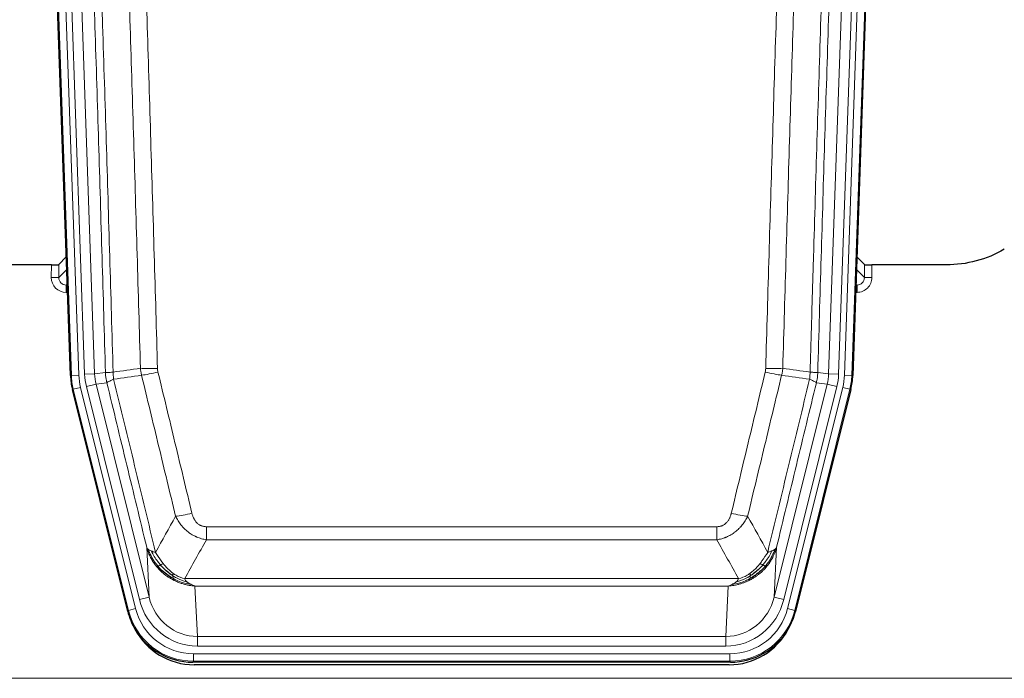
# Model space of a CAD drawing. Header units: inches. Extents: x 0 to 20790, y -12 to 14700.
# Tile 5 of 142: x 3177 to 3573, y 3637 to 3902. Entities that reach past the tile are written whole.
import ezdxf

# ---------------------------------------------------------------- set-up
doc = ezdxf.new("R2010")
doc.units = ezdxf.units.IN
doc.layers.add('1', color=7, linetype='Continuous', true_color=0xffffff)

msp = doc.modelspace()

# ---------------------------------------------------------------- linework, layer by layer
at = {"layer": '1', "color": 2, "linetype": 'Continuous', "lineweight": 25}
for p, q in [((3197.424, 3758.721), (3184.306, 4134.366)), ((3525.35, 4134.366), (3512.232, 3758.721)), ((3195.757, 3806.458), (3192.729, 3803.323)), ((3516.926, 3803.323), (3513.899, 3806.458)), ((3189.731, 3803.221), (3164.828, 3803.221)), ((3549.828, 3803.221), (3519.925, 3803.221)), ((3220.463, 3663.881), (3198.208, 3753.139)), ((3511.448, 3753.139), (3489.193, 3663.881)), ((3463.031, 3643.441), (3246.625, 3643.441)), ((3462.439, 3642.399), (3247.216, 3642.399))]:
    msp.add_line(p, q, dxfattribs=at)
at = {"layer": '1', "color": 110, "linetype": 'Continuous', "lineweight": 13}
for p, q in [((3197.797, 3758.773), (3184.686, 4134.216)), ((3187.68, 4134.321), (3200.791, 3758.878)), ((3190.072, 4133.379), (3203.138, 3759.208)), ((3194.064, 4133.518), (3207.131, 3759.347)), ((3502.525, 3759.347), (3515.592, 4133.518)), ((3519.584, 4133.379), (3506.517, 3759.208)), ((3508.864, 3758.878), (3521.975, 4134.321)), ((3524.969, 4134.216), (3511.859, 3758.773)), ((3189.72, 3798.174), (3189.731, 3803.221)), ((3192.729, 3803.323), (3192.719, 3798.092)), ((3192.719, 3798.092), (3195.933, 3801.42)), ((3513.723, 3801.42), (3516.937, 3798.092)), ((3516.937, 3798.092), (3516.926, 3803.323)), ((3519.925, 3803.221), (3519.935, 3798.174)), ((3196.138, 3795.527), (3195.711, 3795.084)), ((3195.711, 3795.084), (3195.711, 3792.165)), ((3195.711, 3795.084), (3196.154, 3795.084)), ((3195.711, 3792.165), (3196.256, 3792.165)), ((3513.944, 3792.165), (3513.4, 3792.165)), ((3513.502, 3795.084), (3513.944, 3795.084)), ((3513.944, 3795.084), (3513.517, 3795.527)), ((3513.944, 3795.084), (3513.944, 3792.165)), ((3197.424, 3758.721), (3197.797, 3758.773)), ((3200.791, 3758.878), (3197.797, 3758.773)), ((3203.138, 3759.208), (3207.131, 3759.347)), ((3207.131, 3759.347), (3211.507, 3759.962)), ((3498.149, 3759.962), (3502.525, 3759.347)), ((3502.525, 3759.347), (3506.517, 3759.208)), ((3511.859, 3758.773), (3508.864, 3758.878)), ((3511.859, 3758.773), (3512.232, 3758.721)), ((3198.582, 3753.191), (3198.208, 3753.139)), ((3201.489, 3753.916), (3198.582, 3753.191)), ((3220.756, 3664.256), (3198.582, 3753.191)), ((3201.489, 3753.916), (3223.662, 3664.981)), ((3203.836, 3754.246), (3207.712, 3755.212)), ((3225.188, 3668.608), (3203.836, 3754.246)), ((3212.063, 3755.824), (3207.712, 3755.212)), ((3207.712, 3755.212), (3229.064, 3669.574)), ((3480.592, 3669.574), (3501.944, 3755.212)), ((3484.468, 3668.608), (3505.82, 3754.246)), ((3485.993, 3664.981), (3508.167, 3753.916)), ((3511.074, 3753.191), (3488.9, 3664.256)), ((3501.944, 3755.212), (3497.592, 3755.824)), ((3501.944, 3755.212), (3505.82, 3754.246)), ((3511.074, 3753.191), (3508.167, 3753.916)), ((3511.448, 3753.139), (3511.074, 3753.191)), ((3252.157, 3692.688), (3252.157, 3697.929)), ((3252.157, 3697.929), (3457.499, 3697.929)), ((3457.499, 3692.688), (3457.499, 3697.929)), ((3457.499, 3692.688), (3252.157, 3692.688)), ((3229.064, 3669.574), (3228.106, 3689.63)), ((3481.55, 3689.63), (3480.592, 3669.574)), ((3243.425, 3677.069), (3466.231, 3677.069)), ((3247.538, 3674.039), (3248.506, 3653.76)), ((3462.118, 3674.039), (3247.538, 3674.039)), ((3461.149, 3653.76), (3462.118, 3674.039)), ((3225.188, 3668.608), (3229.064, 3669.574)), ((3484.468, 3668.608), (3480.592, 3669.574)), ((3223.662, 3664.981), (3220.756, 3664.256)), ((3488.9, 3664.256), (3485.993, 3664.981)), ((3220.463, 3663.881), (3220.756, 3664.256)), ((3488.9, 3664.256), (3489.193, 3663.881)), ((3248.506, 3649.896), (3248.506, 3653.76)), ((3248.506, 3653.76), (3461.149, 3653.76)), ((3461.149, 3649.896), (3461.149, 3653.76)), ((3461.149, 3649.896), (3248.506, 3649.896)), ((3246.918, 3643.816), (3246.918, 3646.812)), ((3246.918, 3646.812), (3462.738, 3646.812)), ((3462.738, 3643.816), (3462.738, 3646.812)), ((3246.918, 3643.816), (3246.625, 3643.441)), ((3462.738, 3643.816), (3246.918, 3643.816)), ((3463.031, 3643.441), (3462.738, 3643.816)), ((3110.828, 3636.956), (3598.828, 3636.956))]:
    msp.add_line(p, q, dxfattribs=at)
at = {"layer": '1', "color": 2, "linetype": 'Continuous', "lineweight": 25}
for centre, major_axis, ratio, start_param, end_param in [((3189.731, 3803.326), (-3, 0), 0.0349646, 1.5706703, 3.1078402), ((3519.925, 3803.326), (3, 0), 0.0349646, 3.1753451, 4.712515), ((3224.444, 3759.672, 0), (26.774, 3.763), 0.9986144, 3.0370169, 3.2461684), ((3485.212, 3759.672, 0), (-26.774, 3.763), 0.9986144, 3.0370169, 3.2461684), ((3246.682, 3670.478, 0), (16.66, 21.323), 0.9977958, 2.4794378, 2.7643876), ((3462.973, 3670.478, 0), (-16.66, 21.323), 0.9977958, 3.5187977, 3.8037475), ((3247.242, 3669.415), (16.639, 21.297), 0.9990195, 2.7203481, 3.8043419), ((3246.682, 3670.478, 0), (16.66, 21.323), 0.9977958, 2.7643876, 3.8037475), ((3462.414, 3669.415), (-16.639, 21.297), 0.9990195, 2.4788434, 3.5628372), ((3462.973, 3670.478, 0), (-16.66, 21.323), 0.9977958, 2.4794378, 3.5187977)]:
    msp.add_ellipse(centre, major_axis=major_axis, ratio=ratio, start_param=start_param, end_param=end_param, dxfattribs=at)
at = {"layer": '1', "color": 110, "linetype": 'Continuous', "lineweight": 13}
for centre, major_axis, ratio, start_param, end_param in [((3195.724, 3798.174), (-3.237, -5.067), 0.9977321, 5.2798208, 6.8506171), ((3189.72, 3798.095), (-3, 0.006), 0.0261769, 3.175273, 4.7124429), ((3195.724, 3798.095), (-1.726, -2.474), 0.9943829, 5.3201387, 6.890935), ((3513.932, 3798.174), (3.237, -5.067), 0.9977321, 5.7157535, 7.2865499), ((3513.932, 3798.095), (1.726, -2.474), 0.9943829, 5.6754356, 7.2462319), ((3519.935, 3798.095), (-3, -0.006), 0.0261769, 4.7123351, 6.249505), ((3232.461, 3762.667), (-9.996, -0.288), 0.1133347, 0.8101184, 1.5675278), ((3232.648, 3761.261), (-9.719, -2.353), 0.1107863, 0.7983441, 1.5439815), ((3477.007, 3761.261), (-9.719, 2.353), 0.1107863, 1.5976112, 2.3432486), ((3477.195, 3762.667), (-9.996, 0.288), 0.1133347, 1.5740649, 2.3314742), ((3224.809, 3759.723), (-26.766, -3.762), 0.9989218, 6.1786096, 6.387761), ((3224.809, 3759.723, 0), (23.799, 3.345), 0.9986144, 3.0370169, 3.2461684), ((3227.157, 3760.053), (-23.799, -3.345), 0.9986144, 6.1786096, 6.387761), ((3227.157, 3760.053), (-19.844, -2.789), 0.9980617, 6.1786096, 6.387761), ((3482.499, 3760.053), (19.844, -2.789), 0.9980617, 6.1786096, 6.387761), ((3482.499, 3760.053), (23.799, -3.345), 0.9986144, 6.1786096, 6.387761), ((3484.846, 3759.723, 0), (-23.799, 3.345), 0.9986144, 3.0370169, 3.2461684), ((3484.846, 3759.723), (26.766, -3.762), 0.9989218, 6.1786096, 6.387761), ((3246.31, 3704.686), (-9.722, -2.342), 0.1329353, 0.7958322, 1.5387903), ((3463.346, 3704.686), (9.722, -2.342), 0.1329353, 4.744395, 5.4873531), ((3248.427, 3674.743), (1.001, -20.961), 0.9530564, 4.9157844, 6.2370968), ((3461.229, 3674.743), (-1.001, -20.961), 0.9530564, 0.0460885, 1.3674009), ((3246.969, 3670.845, 0), (14.809, 18.954), 0.9977958, 2.4794378, 3.8037475), ((3248.427, 3674.743, 0), (1.185, -24.82), 0.9658521, 4.9157844, 6.2370968), ((3461.229, 3674.743, 0), (-1.185, -24.82), 0.9658521, 0.0460885, 1.3674009), ((3462.687, 3670.845, 0), (-14.809, 18.954), 0.9977958, 2.4794378, 3.8037475), ((3246.969, 3670.845), (-16.651, -21.313), 0.9982842, 5.6210305, 6.9453401), ((3462.687, 3670.845), (16.651, -21.313), 0.9982842, 5.6210305, 6.9453401)]:
    msp.add_ellipse(centre, major_axis=major_axis, ratio=ratio, start_param=start_param, end_param=end_param, dxfattribs=at)
for points, knots in [([(3202.367, 4132.927), (3202.939, 4117.372), (3204.066, 4086.262), (3205.712, 4039.597), (3206.778, 4008.487), (3207.566, 3985.154), (3207.958, 3973.488), (3208.409, 3959.877), (3208.601, 3954.044), (3208.73, 3950.155), (3208.793, 3948.211), (3209.112, 3938.489), (3209.492, 3926.826), (3209.93, 3913.223), (3210.116, 3907.395), (3210.24, 3903.509), (3210.302, 3901.566), (3210.859, 3884.083), (3211.831, 3853.027), (3213.242, 3806.517), (3214.15, 3775.559), (3214.596, 3760.093)], [0, 0, 0, 0, 0.125, 0.25, 0.375, 0.375, 0.4375, 0.46875, 0.484375, 0.484375, 0.5, 0.5, 0.5625, 0.59375, 0.609375, 0.609375, 0.625, 0.625, 0.75, 0.875, 1, 1, 1, 1]), ([(3495.059, 3760.093), (3495.115, 3762.026), (3495.171, 3763.96), (3495.283, 3767.827), (3495.451, 3773.629), (3495.847, 3787.169), (3496.19, 3798.782), (3496.884, 3822.015), (3497.824, 3853.014), (3499.282, 3899.579), (3500.287, 3930.665), (3500.861, 3948.163), (3500.925, 3950.107), (3501.053, 3953.996), (3501.245, 3959.83), (3501.697, 3973.443), (3502.088, 3985.114), (3502.417, 3994.84), (3502.482, 3996.786), (3502.614, 4000.676), (3502.813, 4006.512), (3503.278, 4020.129), (3503.681, 4031.8), (3504.492, 4055.141), (3505.589, 4086.259), (3506.717, 4117.372), (3507.288, 4132.927)], [0, 0, 0, 0, 0.015625, 0.015625, 0.03125, 0.0625, 0.125, 0.125, 0.25, 0.375, 0.5, 0.5, 0.515625, 0.515625, 0.53125, 0.5625, 0.625, 0.625, 0.640625, 0.640625, 0.65625, 0.6875, 0.75, 0.75, 0.875, 1, 1, 1, 1]), ([(3211.507, 3759.962), (3211.062, 3775.372), (3210.157, 3806.218), (3208.75, 3852.559), (3207.78, 3883.503), (3207.225, 3900.922), (3207.163, 3902.858), (3207.039, 3906.73), (3206.853, 3912.537), (3206.417, 3926.091), (3206.038, 3937.712), (3205.72, 3947.398), (3205.656, 3949.336), (3205.529, 3953.211), (3205.337, 3959.023), (3204.887, 3972.585), (3204.496, 3984.209), (3203.71, 4007.458), (3202.647, 4038.456), (3201.006, 4084.954), (3199.882, 4115.952), (3199.312, 4131.451)], [0, 0, 0, 0, 0.125, 0.25, 0.375, 0.375, 0.390625, 0.390625, 0.40625, 0.4375, 0.5, 0.5, 0.515625, 0.515625, 0.53125, 0.5625, 0.625, 0.625, 0.75, 0.875, 1, 1, 1, 1]), ([(3220.502, 4128.831), (3221.06, 4113.506), (3222.161, 4082.858), (3223.768, 4036.886), (3224.81, 4006.239), (3225.581, 3983.254), (3225.964, 3971.761), (3226.342, 3960.269), (3226.593, 3952.608), (3226.718, 3948.777), (3227.342, 3929.623), (3227.833, 3914.307), (3228.559, 3891.343), (3228.798, 3883.691), (3229.274, 3868.393), (3229.51, 3860.747), (3230.212, 3837.819), (3231.133, 3807.271), (3232.023, 3776.771), (3232.461, 3761.533)], [0, 0, 0, 0, 0.125, 0.25, 0.375, 0.375, 0.4375, 0.46875, 0.46875, 0.5, 0.5, 0.625, 0.625, 0.6875, 0.6875, 0.75, 0.75, 0.875, 1, 1, 1, 1]), ([(3477.195, 3761.533), (3477.633, 3776.771), (3478.523, 3807.271), (3479.443, 3837.819), (3480.146, 3860.747), (3480.381, 3868.393), (3480.857, 3883.691), (3481.097, 3891.343), (3481.822, 3914.307), (3482.314, 3929.623), (3482.937, 3948.777), (3483.062, 3952.608), (3483.314, 3960.269), (3483.692, 3971.761), (3484.075, 3983.254), (3484.845, 4006.239), (3485.888, 4036.886), (3487.495, 4082.858), (3488.596, 4113.506), (3489.153, 4128.831)], [0, 0, 0, 0, 0.125, 0.25, 0.25, 0.3125, 0.3125, 0.375, 0.375, 0.5, 0.5, 0.53125, 0.53125, 0.5625, 0.625, 0.625, 0.75, 0.875, 1, 1, 1, 1]), ([(3510.344, 4131.451), (3509.774, 4115.952), (3508.649, 4084.95), (3507.555, 4053.944), (3506.746, 4030.686), (3506.344, 4019.057), (3505.88, 4005.489), (3505.683, 3999.674), (3505.551, 3995.797), (3505.485, 3993.859), (3505.158, 3984.167), (3504.767, 3972.538), (3504.317, 3958.974), (3504.125, 3953.162), (3503.998, 3949.287), (3503.934, 3947.349), (3503.362, 3929.914), (3502.36, 3898.941), (3500.906, 3852.545), (3499.499, 3806.216), (3498.593, 3775.373), (3498.149, 3759.962)], [0, 0, 0, 0, 0.125, 0.25, 0.25, 0.3125, 0.34375, 0.359375, 0.359375, 0.375, 0.375, 0.4375, 0.46875, 0.484375, 0.484375, 0.5, 0.5, 0.625, 0.75, 0.875, 1, 1, 1, 1]), ([(3225.593, 3761.647), (3225.155, 3776.866), (3224.264, 3807.328), (3223.342, 3837.838), (3222.639, 3860.738), (3222.402, 3868.374), (3221.926, 3883.653), (3221.686, 3891.295), (3220.96, 3914.231), (3220.468, 3929.528), (3219.843, 3948.658), (3219.718, 3952.484), (3219.466, 3960.136), (3219.087, 3971.614), (3218.704, 3983.092), (3217.933, 4006.048), (3216.889, 4036.657), (3215.279, 4082.572), (3214.177, 4113.182), (3213.619, 4128.488)], [0, 0, 0, 0, 0.125, 0.25, 0.25, 0.3125, 0.3125, 0.375, 0.375, 0.5, 0.5, 0.53125, 0.53125, 0.5625, 0.625, 0.625, 0.75, 0.875, 1, 1, 1, 1]), ([(3496.037, 4128.488), (3495.478, 4113.182), (3494.376, 4082.572), (3492.767, 4036.657), (3491.723, 4006.048), (3490.951, 3983.092), (3490.568, 3971.614), (3490.189, 3960.136), (3489.938, 3952.484), (3489.812, 3948.658), (3489.188, 3929.528), (3488.696, 3914.231), (3487.97, 3891.295), (3487.73, 3883.653), (3487.253, 3868.374), (3487.017, 3860.738), (3486.314, 3837.838), (3485.392, 3807.328), (3484.501, 3776.866), (3484.062, 3761.647)], [0, 0, 0, 0, 0.125, 0.25, 0.375, 0.375, 0.4375, 0.46875, 0.46875, 0.5, 0.5, 0.625, 0.625, 0.6875, 0.6875, 0.75, 0.75, 0.875, 1, 1, 1, 1]), ([(3211.507, 3759.962), (3211.532, 3759.96), (3211.583, 3759.957), (3211.772, 3759.955), (3212.041, 3759.956), (3212.516, 3759.963), (3213.3, 3759.992), (3214.164, 3760.059), (3214.596, 3760.093)], [0, 0, 0, 0, 0.1250992, 0.25018, 0.3752424, 0.5002868, 0.7501372, 1, 1, 1, 1]), ([(3214.809, 3757.258), (3214.733, 3757.724), (3214.691, 3758.194), (3214.633, 3759.139), (3214.617, 3759.615), (3214.596, 3760.093)], [0, 0, 0, 0, 0.5, 0.5, 1, 1, 1, 1]), ([(3232.648, 3760.122), (3232.592, 3760.354), (3232.549, 3760.587), (3232.487, 3761.058), (3232.468, 3761.294), (3232.461, 3761.533)], [0, 0, 0, 0, 0.5, 0.5, 1, 1, 1, 1]), ([(3232.648, 3760.122), (3234.934, 3750.643), (3237.215, 3741.17), (3240.63, 3726.97), (3241.768, 3722.237), (3244.04, 3712.776), (3245.176, 3708.047), (3246.31, 3703.32)], [0, 0, 0, 0, 0.5, 0.5, 0.75, 0.75, 1, 1, 1, 1]), ([(3463.346, 3703.32), (3464.48, 3708.047), (3465.615, 3712.776), (3467.888, 3722.237), (3469.025, 3726.97), (3472.441, 3741.17), (3474.722, 3750.643), (3477.007, 3760.122)], [0, 0, 0, 0, 0.25, 0.25, 0.5, 0.5, 1, 1, 1, 1]), ([(3477.195, 3761.533), (3477.188, 3761.294), (3477.169, 3761.058), (3477.107, 3760.587), (3477.063, 3760.354), (3477.007, 3760.122)], [0, 0, 0, 0, 0.5, 0.5, 1, 1, 1, 1]), ([(3495.059, 3760.093), (3495.038, 3759.615), (3495.023, 3759.139), (3494.965, 3758.194), (3494.922, 3757.724), (3494.847, 3757.258)], [0, 0, 0, 0, 0.5, 0.5, 1, 1, 1, 1]), ([(3495.059, 3760.093), (3495.249, 3760.077), (3495.65, 3760.045), (3496.216, 3760.009), (3496.77, 3759.979), (3497.386, 3759.957), (3497.945, 3759.949), (3498.081, 3759.958), (3498.149, 3759.962)], [0, 0, 0, 0, 0.1064395, 0.2252974, 0.3565726, 0.5002636, 0.7501339, 1, 1, 1, 1]), ([(3212.063, 3755.824), (3211.994, 3756.129), (3211.84, 3756.806), (3211.647, 3758.007), (3211.54, 3759.086), (3211.514, 3759.783), (3211.507, 3759.962)], [0, 0, 0, 0, 0.2247758, 0.4999124, 0.8717677, 1, 1, 1, 1]), ([(3212.063, 3755.824), (3212.085, 3755.875), (3212.162, 3755.941), (3212.426, 3756.108), (3212.612, 3756.208), (3213.083, 3756.445), (3213.369, 3756.582), (3214.027, 3756.892), (3214.4, 3757.066), (3214.809, 3757.258)], [0, 0, 0, 0, 0.25, 0.25, 0.5, 0.5, 0.75, 0.75, 1, 1, 1, 1]), ([(3214.809, 3757.258), (3217.631, 3745.634), (3220.446, 3734.018), (3224.66, 3716.606), (3226.063, 3710.805), (3228.865, 3699.207), (3230.265, 3693.41), (3231.662, 3687.616)], [0, 0, 0, 0, 0.5, 0.5, 0.75, 0.75, 1, 1, 1, 1]), ([(3239.73, 3702.125), (3238.594, 3706.846), (3237.458, 3711.568), (3235.182, 3721.016), (3234.044, 3725.742), (3230.624, 3739.923), (3228.34, 3749.382), (3226.052, 3758.848)], [0, 0, 0, 0, 0.25, 0.25, 0.5, 0.5, 1, 1, 1, 1]), ([(3483.604, 3758.848), (3481.315, 3749.382), (3479.032, 3739.923), (3475.612, 3725.742), (3474.473, 3721.016), (3472.198, 3711.568), (3471.062, 3706.846), (3469.926, 3702.125)], [0, 0, 0, 0, 0.5, 0.5, 0.75, 0.75, 1, 1, 1, 1]), ([(3477.993, 3687.616), (3479.391, 3693.41), (3480.791, 3699.207), (3483.593, 3710.805), (3484.996, 3716.606), (3489.209, 3734.018), (3492.025, 3745.634), (3494.847, 3757.258)], [0, 0, 0, 0, 0.25, 0.25, 0.5, 0.5, 1, 1, 1, 1]), ([(3494.847, 3757.258), (3495.256, 3757.066), (3495.629, 3756.892), (3496.287, 3756.582), (3496.573, 3756.445), (3497.044, 3756.208), (3497.23, 3756.108), (3497.493, 3755.941), (3497.571, 3755.875), (3497.592, 3755.824)], [0, 0, 0, 0, 0.25, 0.25, 0.5, 0.5, 0.75, 0.75, 1, 1, 1, 1]), ([(3498.149, 3759.962), (3498.142, 3759.783), (3498.115, 3759.085), (3498.009, 3758.007), (3497.815, 3756.806), (3497.662, 3756.129), (3497.592, 3755.824)], [0, 0, 0, 0, 0.1283244, 0.5000876, 0.7752121, 1, 1, 1, 1]), ([(3228.106, 3689.63), (3226.775, 3695.137), (3225.443, 3700.647), (3222.775, 3711.672), (3221.44, 3717.186), (3217.429, 3733.735), (3214.749, 3744.776), (3212.063, 3755.824)], [0, 0, 0, 0, 0.25, 0.25, 0.5, 0.5, 1, 1, 1, 1]), ([(3497.592, 3755.824), (3494.907, 3744.776), (3492.227, 3733.735), (3488.216, 3717.186), (3486.881, 3711.672), (3484.213, 3700.647), (3482.881, 3695.137), (3481.55, 3689.63)], [0, 0, 0, 0, 0.5, 0.5, 0.75, 0.75, 1, 1, 1, 1]), ([(3252.157, 3692.688), (3251.822, 3692.736), (3251.489, 3692.795), (3250.826, 3692.934), (3250.497, 3693.014), (3249.522, 3693.285), (3248.884, 3693.506), (3248.181, 3693.803), (3248.103, 3693.837), (3247.948, 3693.906), (3247.87, 3693.941), (3247.639, 3694.048), (3247.486, 3694.122), (3247.031, 3694.35), (3246.436, 3694.673), (3245.864, 3695.035), (3245.442, 3695.32), (3245.234, 3695.466), (3245.028, 3695.618), (3244.892, 3695.72), (3244.824, 3695.772), (3244.219, 3696.241), (3243.711, 3696.69), (3242.992, 3697.406), (3242.759, 3697.652), (3242.421, 3698.032), (3242.31, 3698.161), (3242.091, 3698.422), (3241.983, 3698.554), (3241.456, 3699.221), (3241.068, 3699.775), (3240.353, 3700.922), (3240.027, 3701.514), (3239.73, 3702.125)], [0, 0, 0, 0, 0.0625, 0.0625, 0.125, 0.125, 0.25, 0.25, 0.265625, 0.265625, 0.28125, 0.28125, 0.3125, 0.3125, 0.375, 0.4375, 0.4375, 0.46875, 0.484375, 0.484375, 0.5, 0.5, 0.625, 0.625, 0.6875, 0.6875, 0.71875, 0.71875, 0.75, 0.75, 0.875, 0.875, 1, 1, 1, 1]), ([(3252.157, 3697.929), (3251.974, 3697.929), (3251.792, 3697.937), (3251.428, 3697.968), (3251.248, 3697.993), (3250.893, 3698.058), (3250.717, 3698.099), (3250.37, 3698.199), (3250.199, 3698.257), (3249.988, 3698.343), (3249.946, 3698.36), (3249.863, 3698.397), (3249.738, 3698.453), (3249.617, 3698.514), (3249.378, 3698.641), (3249.07, 3698.828), (3248.783, 3699.045), (3248.61, 3699.19), (3248.576, 3699.22), (3248.508, 3699.28), (3248.474, 3699.31), (3248.374, 3699.403), (3248.309, 3699.466), (3248.12, 3699.659), (3248, 3699.793), (3247.774, 3700.071), (3247.666, 3700.214), (3247.464, 3700.509), (3247.368, 3700.661), (3247.255, 3700.856), (3247.233, 3700.895), (3247.189, 3700.974), (3247.167, 3701.014), (3247.104, 3701.134), (3247.063, 3701.214), (3246.944, 3701.456), (3246.87, 3701.62), (3246.733, 3701.951), (3246.67, 3702.118), (3246.493, 3702.625), (3246.394, 3702.969), (3246.31, 3703.32)], [0, 0, 0, 0, 0.0625, 0.0625, 0.125, 0.125, 0.1875, 0.1875, 0.25, 0.25, 0.265625, 0.265625, 0.28125, 0.3125, 0.3125, 0.375, 0.4375, 0.4375, 0.453125, 0.453125, 0.46875, 0.46875, 0.5, 0.5, 0.5625, 0.5625, 0.625, 0.625, 0.6875, 0.6875, 0.703125, 0.703125, 0.71875, 0.71875, 0.75, 0.75, 0.8125, 0.8125, 0.875, 0.875, 1, 1, 1, 1]), ([(3463.346, 3703.32), (3463.325, 3703.232), (3463.303, 3703.145), (3463.257, 3702.97), (3463.233, 3702.883), (3463.157, 3702.624), (3463.103, 3702.454), (3462.985, 3702.116), (3462.922, 3701.949), (3462.785, 3701.619), (3462.712, 3701.456), (3462.554, 3701.135), (3462.47, 3700.976), (3462.335, 3700.743), (3462.288, 3700.666), (3462.192, 3700.513), (3462.142, 3700.437), (3461.988, 3700.213), (3461.881, 3700.068), (3461.653, 3699.79), (3461.533, 3699.656), (3461.343, 3699.463), (3461.246, 3699.368), (3461.145, 3699.277), (3461.077, 3699.217), (3461.042, 3699.187), (3460.868, 3699.041), (3460.724, 3698.932), (3460.277, 3698.63), (3459.96, 3698.461), (3459.54, 3698.291), (3459.454, 3698.259), (3459.281, 3698.2), (3459.195, 3698.172), (3458.933, 3698.097), (3458.757, 3698.056), (3458.402, 3697.992), (3458.223, 3697.968), (3457.863, 3697.937), (3457.682, 3697.929), (3457.499, 3697.929)], [0, 0, 0, 0, 0.03125, 0.03125, 0.0625, 0.0625, 0.125, 0.125, 0.1875, 0.1875, 0.25, 0.25, 0.3125, 0.3125, 0.34375, 0.34375, 0.375, 0.375, 0.4375, 0.4375, 0.5, 0.5, 0.53125, 0.546875, 0.546875, 0.5625, 0.5625, 0.625, 0.625, 0.75, 0.75, 0.78125, 0.78125, 0.8125, 0.8125, 0.875, 0.875, 0.9375, 0.9375, 1, 1, 1, 1]), ([(3469.926, 3702.125), (3469.629, 3701.514), (3469.302, 3700.922), (3468.589, 3699.778), (3468.203, 3699.226), (3467.574, 3698.43), (3467.303, 3698.105), (3467.017, 3697.789), (3466.902, 3697.663), (3466.844, 3697.6), (3466.669, 3697.414), (3466.55, 3697.292), (3465.948, 3696.692), (3465.438, 3696.242), (3464.766, 3695.721), (3464.63, 3695.619), (3464.423, 3695.469), (3464.353, 3695.419), (3464.214, 3695.321), (3464.144, 3695.273), (3463.791, 3695.035), (3463.504, 3694.854), (3462.628, 3694.34), (3462.024, 3694.036), (3461.32, 3693.738), (3461.241, 3693.706), (3461.084, 3693.642), (3461.005, 3693.611), (3460.767, 3693.519), (3460.607, 3693.461), (3460.127, 3693.294), (3459.805, 3693.193), (3458.83, 3692.923), (3458.169, 3692.785), (3457.499, 3692.688)], [0, 0, 0, 0, 0.125, 0.125, 0.25, 0.25, 0.3125, 0.328125, 0.328125, 0.34375, 0.34375, 0.375, 0.375, 0.5, 0.5, 0.53125, 0.53125, 0.546875, 0.546875, 0.5625, 0.5625, 0.625, 0.625, 0.75, 0.75, 0.765625, 0.765625, 0.78125, 0.78125, 0.8125, 0.8125, 0.875, 0.875, 1, 1, 1, 1]), ([(3232.138, 3681.803), (3231.891, 3682.11), (3231.334, 3682.801), (3230.5, 3684.024), (3229.616, 3685.565), (3228.749, 3687.453), (3228.33, 3688.872), (3228.106, 3689.63)], [0, 0, 0, 0, 0.132495, 0.2987501, 0.4987593, 0.7325133, 1, 1, 1, 1]), ([(3232.628, 3682.033), (3232.193, 3682.543), (3231.783, 3683.073), (3230.253, 3685.255), (3229.357, 3687.034), (3228.745, 3688.847)], [0, 0, 0, 0, 0.25, 0.25, 1, 1, 1, 1]), ([(3480.911, 3688.847), (3480.298, 3687.034), (3479.403, 3685.255), (3477.873, 3683.073), (3477.463, 3682.543), (3477.028, 3682.033)], [0, 0, 0, 0, 0.75, 0.75, 1, 1, 1, 1]), ([(3481.55, 3689.63), (3481.429, 3689.196), (3481.194, 3688.357), (3480.753, 3687.174), (3480.283, 3686.103), (3479.794, 3685.142), (3479.302, 3684.286), (3478.819, 3683.532), (3478.358, 3682.874), (3477.93, 3682.306), (3477.649, 3681.963), (3477.518, 3681.803)], [0, 0, 0, 0, 0.1527923, 0.2951653, 0.4271184, 0.5486511, 0.6597631, 0.7604539, 0.8507236, 0.9305721, 1, 1, 1, 1]), ([(3480.911, 3688.847), (3480.872, 3688.816), (3480.831, 3688.786), (3480.664, 3688.667), (3480.525, 3688.581), (3480.221, 3688.413), (3480.057, 3688.331), (3479.822, 3688.226), (3479.762, 3688.2), (3479.7, 3688.175)], [0, 0, 0, 0, 0.125, 0.125, 0.5, 0.5, 0.875, 0.875, 1, 1, 1, 1]), ([(3481.55, 3689.63), (3481.466, 3689.421), (3481.324, 3689.221), (3481.061, 3688.969), (3480.989, 3688.907), (3480.911, 3688.847)], [0, 0, 0, 0, 0.75, 0.75, 1, 1, 1, 1]), ([(3233.614, 3682.56), (3233.242, 3682.992), (3232.885, 3683.436), (3231.525, 3685.255), (3230.654, 3686.709), (3229.955, 3688.175)], [0, 0, 0, 0, 0.25, 0.25, 1, 1, 1, 1]), ([(3234.838, 3683.009), (3234.539, 3683.379), (3234.249, 3683.757), (3233.122, 3685.287), (3232.355, 3686.475), (3231.662, 3687.616)], [0, 0, 0, 0, 0.25, 0.25, 1, 1, 1, 1]), ([(3477.993, 3687.616), (3477.3, 3686.475), (3476.534, 3685.287), (3475.407, 3683.757), (3475.117, 3683.379), (3474.818, 3683.009)], [0, 0, 0, 0, 0.75, 0.75, 1, 1, 1, 1]), ([(3479.7, 3688.175), (3479.002, 3686.709), (3478.131, 3685.255), (3476.77, 3683.436), (3476.414, 3682.992), (3476.042, 3682.56)], [0, 0, 0, 0, 0.75, 0.75, 1, 1, 1, 1]), ([(3479.7, 3688.175), (3479.578, 3688.124), (3479.449, 3688.074), (3479.117, 3687.951), (3478.906, 3687.881), (3478.465, 3687.744), (3478.234, 3687.679), (3477.993, 3687.616)], [0, 0, 0, 0, 0.25, 0.25, 0.625, 0.625, 1, 1, 1, 1]), ([(3232.138, 3681.803), (3232.173, 3681.809), (3232.216, 3681.824), (3232.321, 3681.869), (3232.384, 3681.901), (3232.51, 3681.968), (3232.566, 3681.999), (3232.628, 3682.033)], [0, 0, 0, 0, 0.375, 0.375, 0.75, 0.75, 1, 1, 1, 1]), ([(3239.14, 3676.32), (3238.743, 3676.525), (3237.931, 3676.943), (3236.737, 3677.681), (3235.541, 3678.526), (3234.361, 3679.493), (3233.205, 3680.58), (3232.498, 3681.39), (3232.138, 3681.803)], [0, 0, 0, 0, 0.1495041, 0.3058451, 0.4690463, 0.6391276, 0.8161069, 1, 1, 1, 1]), ([(3232.628, 3682.033), (3232.659, 3682.05), (3232.691, 3682.068), (3232.825, 3682.143), (3232.938, 3682.206), (3233.188, 3682.342), (3233.324, 3682.414), (3233.515, 3682.512), (3233.564, 3682.536), (3233.614, 3682.56)], [0, 0, 0, 0, 0.125, 0.125, 0.5, 0.5, 0.875, 0.875, 1, 1, 1, 1]), ([(3233.614, 3682.56), (3233.712, 3682.608), (3233.814, 3682.656), (3234.07, 3682.77), (3234.228, 3682.834), (3234.538, 3682.941), (3234.692, 3682.983), (3234.838, 3683.009)], [0, 0, 0, 0, 0.25, 0.25, 0.625, 0.625, 1, 1, 1, 1]), ([(3238.807, 3679.13), (3238.627, 3679.261), (3238.448, 3679.396), (3237.741, 3679.955), (3237.227, 3680.415), (3236.233, 3681.396), (3235.753, 3681.917), (3235.139, 3682.641), (3234.987, 3682.824), (3234.838, 3683.009)], [0, 0, 0, 0, 0.125, 0.125, 0.5, 0.5, 0.875, 0.875, 1, 1, 1, 1]), ([(3477.518, 3681.803), (3477.21, 3681.447), (3476.602, 3680.748), (3475.62, 3679.792), (3474.616, 3678.926), (3473.596, 3678.15), (3472.57, 3677.46), (3471.548, 3676.848), (3470.855, 3676.494), (3470.515, 3676.32)], [0, 0, 0, 0, 0.1580483, 0.3110147, 0.4589091, 0.6017421, 0.7395257, 0.8722733, 1, 1, 1, 1]), ([(3474.818, 3683.009), (3474.668, 3682.824), (3474.517, 3682.641), (3473.903, 3681.917), (3473.423, 3681.396), (3472.429, 3680.415), (3471.914, 3679.955), (3471.207, 3679.396), (3471.029, 3679.261), (3470.849, 3679.13)], [0, 0, 0, 0, 0.125, 0.125, 0.5, 0.5, 0.875, 0.875, 1, 1, 1, 1]), ([(3476.042, 3682.56), (3475.944, 3682.608), (3475.842, 3682.656), (3475.585, 3682.77), (3475.428, 3682.834), (3475.117, 3682.941), (3474.964, 3682.983), (3474.818, 3683.009)], [0, 0, 0, 0, 0.25, 0.25, 0.625, 0.625, 1, 1, 1, 1]), ([(3477.028, 3682.033), (3476.997, 3682.05), (3476.965, 3682.068), (3476.83, 3682.143), (3476.717, 3682.206), (3476.468, 3682.342), (3476.332, 3682.414), (3476.14, 3682.512), (3476.092, 3682.536), (3476.042, 3682.56)], [0, 0, 0, 0, 0.125, 0.125, 0.5, 0.5, 0.875, 0.875, 1, 1, 1, 1]), ([(3477.518, 3681.803), (3477.447, 3681.816), (3477.347, 3681.86), (3477.146, 3681.968), (3477.09, 3681.999), (3477.028, 3682.033)], [0, 0, 0, 0, 0.75, 0.75, 1, 1, 1, 1]), ([(3238.657, 3678.149), (3238.655, 3678.247), (3238.657, 3678.344), (3238.67, 3678.578), (3238.686, 3678.712), (3238.734, 3678.948), (3238.767, 3679.051), (3238.807, 3679.13)], [0, 0, 0, 0, 0.25, 0.25, 0.625, 0.625, 1, 1, 1, 1]), ([(3238.826, 3677.033), (3238.814, 3677.073), (3238.802, 3677.114), (3238.757, 3677.283), (3238.728, 3677.419), (3238.685, 3677.704), (3238.67, 3677.853), (3238.659, 3678.05), (3238.658, 3678.1), (3238.657, 3678.149)], [0, 0, 0, 0, 0.125, 0.125, 0.5, 0.5, 0.875, 0.875, 1, 1, 1, 1]), ([(3244.296, 3675.731), (3242.885, 3676.051), (3241.449, 3676.592), (3239.578, 3677.585), (3239.114, 3677.856), (3238.657, 3678.149)], [0, 0, 0, 0, 0.75, 0.75, 1, 1, 1, 1]), ([(3243.425, 3677.069), (3242.205, 3677.282), (3241.029, 3677.747), (3239.535, 3678.628), (3239.168, 3678.869), (3238.807, 3679.13)], [0, 0, 0, 0, 0.75, 0.75, 1, 1, 1, 1]), ([(3239.14, 3676.32), (3239.107, 3676.379), (3239.068, 3676.448), (3238.986, 3676.61), (3238.943, 3676.702), (3238.876, 3676.877), (3238.85, 3676.953), (3238.826, 3677.033)], [0, 0, 0, 0, 0.375, 0.375, 0.75, 0.75, 1, 1, 1, 1]), ([(3245.967, 3674.73), (3244.195, 3674.953), (3242.365, 3675.436), (3239.991, 3676.441), (3239.404, 3676.723), (3238.826, 3677.033)], [0, 0, 0, 0, 0.75, 0.75, 1, 1, 1, 1]), ([(3244.296, 3675.731), (3244.177, 3675.827), (3244.067, 3675.927), (3243.819, 3676.186), (3243.694, 3676.35), (3243.508, 3676.696), (3243.446, 3676.877), (3243.425, 3677.069)], [0, 0, 0, 0, 0.25, 0.25, 0.625, 0.625, 1, 1, 1, 1]), ([(3470.83, 3677.033), (3470.252, 3676.723), (3469.664, 3676.441), (3467.291, 3675.436), (3465.461, 3674.953), (3463.689, 3674.73)], [0, 0, 0, 0, 0.25, 0.25, 1, 1, 1, 1]), ([(3470.999, 3678.149), (3470.541, 3677.856), (3470.077, 3677.585), (3468.207, 3676.592), (3466.77, 3676.051), (3465.36, 3675.731)], [0, 0, 0, 0, 0.25, 0.25, 1, 1, 1, 1]), ([(3465.36, 3675.731), (3465.593, 3675.937), (3466.015, 3676.31), (3466.164, 3676.834), (3466.231, 3677.069)], [0, 0, 0, 0, 0.5515604, 1, 1, 1, 1]), ([(3470.849, 3679.13), (3470.488, 3678.869), (3470.121, 3678.628), (3468.627, 3677.747), (3467.451, 3677.282), (3466.231, 3677.069)], [0, 0, 0, 0, 0.25, 0.25, 1, 1, 1, 1]), ([(3470.515, 3676.32), (3470.549, 3676.379), (3470.588, 3676.448), (3470.67, 3676.61), (3470.713, 3676.702), (3470.78, 3676.877), (3470.806, 3676.953), (3470.83, 3677.033)], [0, 0, 0, 0, 0.375, 0.375, 0.75, 0.75, 1, 1, 1, 1]), ([(3470.83, 3677.033), (3470.842, 3677.073), (3470.854, 3677.114), (3470.898, 3677.283), (3470.927, 3677.419), (3470.971, 3677.704), (3470.986, 3677.853), (3470.996, 3678.05), (3470.998, 3678.1), (3470.999, 3678.149)], [0, 0, 0, 0, 0.125, 0.125, 0.5, 0.5, 0.875, 0.875, 1, 1, 1, 1]), ([(3470.999, 3678.149), (3471, 3678.247), (3470.999, 3678.344), (3470.985, 3678.578), (3470.969, 3678.712), (3470.921, 3678.948), (3470.889, 3679.051), (3470.849, 3679.13)], [0, 0, 0, 0, 0.25, 0.25, 0.625, 0.625, 1, 1, 1, 1]), ([(3247.538, 3674.039), (3247.093, 3674.08), (3246.192, 3674.163), (3244.818, 3674.393), (3243.415, 3674.711), (3241.991, 3675.134), (3240.554, 3675.659), (3239.615, 3676.098), (3239.14, 3676.32)], [0, 0, 0, 0, 0.1561441, 0.3164106, 0.4808681, 0.6495804, 0.8226062, 1, 1, 1, 1]), ([(3245.967, 3674.73), (3245.893, 3674.766), (3245.819, 3674.802), (3245.523, 3674.949), (3245.301, 3675.067), (3244.874, 3675.317), (3244.669, 3675.449), (3244.416, 3675.635), (3244.355, 3675.682), (3244.296, 3675.731)], [0, 0, 0, 0, 0.125, 0.125, 0.5, 0.5, 0.875, 0.875, 1, 1, 1, 1]), ([(3247.538, 3674.039), (3247.385, 3674.105), (3247.209, 3674.179), (3246.826, 3674.343), (3246.619, 3674.432), (3246.261, 3674.592), (3246.115, 3674.66), (3245.967, 3674.73)], [0, 0, 0, 0, 0.375, 0.375, 0.75, 0.75, 1, 1, 1, 1]), ([(3470.515, 3676.32), (3470.108, 3676.128), (3469.302, 3675.748), (3468.069, 3675.277), (3466.845, 3674.883), (3465.633, 3674.566), (3464.439, 3674.322), (3463.268, 3674.142), (3462.498, 3674.073), (3462.118, 3674.039)], [0, 0, 0, 0, 0.1523218, 0.3014284, 0.4473536, 0.5901335, 0.7298066, 0.8664141, 1, 1, 1, 1]), ([(3462.118, 3674.039), (3462.24, 3674.091), (3462.516, 3674.207), (3463.05, 3674.432), (3463.463, 3674.625), (3463.689, 3674.73)], [0, 0, 0, 0, 0.2664231, 0.5992998, 1, 1, 1, 1]), ([(3463.689, 3674.73), (3463.899, 3674.835), (3464.192, 3674.98), (3464.638, 3675.229), (3464.991, 3675.448), (3465.244, 3675.642), (3465.36, 3675.731)], [0, 0, 0, 0, 0.3659786, 0.5111863, 0.7766492, 1, 1, 1, 1])]:
    msp.add_open_spline(points, degree=3, knots=knots, dxfattribs=at)
at = {"layer": '1', "color": 2, "linetype": 'Continuous', "lineweight": 25}
for points, knots in [([(3573.207, 3809.492), (3569.674, 3807.45), (3565.872, 3805.873), (3557.989, 3803.759), (3553.909, 3803.221), (3549.828, 3803.221)], [0, 0, 0, 0, 0.5, 0.5, 1, 1, 1, 1]), ([(3238.826, 3677.033), (3238.537, 3677.188), (3238.25, 3677.35), (3237.116, 3678.028), (3236.293, 3678.6), (3234.728, 3679.86), (3233.987, 3680.547), (3233.069, 3681.527), (3232.845, 3681.778), (3232.628, 3682.033)], [0, 0, 0, 0, 0.125, 0.125, 0.5, 0.5, 0.875, 0.875, 1, 1, 1, 1]), ([(3238.657, 3678.149), (3238.428, 3678.295), (3238.201, 3678.446), (3237.299, 3679.072), (3236.64, 3679.588), (3235.37, 3680.699), (3234.76, 3681.295), (3233.989, 3682.131), (3233.799, 3682.344), (3233.614, 3682.56)], [0, 0, 0, 0, 0.125, 0.125, 0.5, 0.5, 0.875, 0.875, 1, 1, 1, 1]), ([(3477.028, 3682.033), (3476.811, 3681.778), (3476.587, 3681.527), (3475.669, 3680.547), (3474.927, 3679.86), (3473.363, 3678.6), (3472.539, 3678.028), (3471.405, 3677.35), (3471.119, 3677.188), (3470.83, 3677.033)], [0, 0, 0, 0, 0.125, 0.125, 0.5, 0.5, 0.875, 0.875, 1, 1, 1, 1]), ([(3476.042, 3682.56), (3475.856, 3682.344), (3475.667, 3682.131), (3474.895, 3681.295), (3474.285, 3680.699), (3473.016, 3679.588), (3472.356, 3679.072), (3471.455, 3678.446), (3471.228, 3678.295), (3470.999, 3678.149)], [0, 0, 0, 0, 0.125, 0.125, 0.5, 0.5, 0.875, 0.875, 1, 1, 1, 1])]:
    msp.add_open_spline(points, degree=3, knots=knots, dxfattribs=at)
at = {"layer": '1', "color": 110, "linetype": 'Continuous', "lineweight": 13}
for points in [[(3214.596, 3760.093), (3218.262, 3760.613), (3221.927, 3761.131), (3225.593, 3761.647)], [(3226.052, 3758.848), (3225.94, 3759.307), (3225.751, 3760.234), (3225.634, 3761.174), (3225.593, 3761.647)], [(3484.062, 3761.647), (3484.022, 3761.174), (3483.905, 3760.234), (3483.716, 3759.307), (3483.604, 3758.848)], [(3484.062, 3761.647), (3487.729, 3761.131), (3491.394, 3760.613), (3495.059, 3760.093)], [(3226.052, 3758.848), (3222.304, 3758.32), (3218.556, 3757.791), (3214.809, 3757.258)], [(3494.847, 3757.258), (3491.1, 3757.791), (3487.352, 3758.32), (3483.604, 3758.848)], [(3231.662, 3687.616), (3234.336, 3692.457), (3237.026, 3697.293), (3239.73, 3702.125)], [(3469.926, 3702.125), (3472.63, 3697.293), (3475.319, 3692.457), (3477.993, 3687.616)], [(3252.157, 3692.688), (3249.229, 3687.487), (3246.318, 3682.281), (3243.425, 3677.069)], [(3466.231, 3677.069), (3463.338, 3682.281), (3460.427, 3687.487), (3457.499, 3692.688)], [(3228.106, 3689.63), (3228.22, 3689.343), (3228.435, 3689.081), (3228.745, 3688.847)], [(3228.745, 3688.847), (3229.058, 3688.596), (3229.465, 3688.371), (3229.955, 3688.175)], [(3229.955, 3688.175), (3230.447, 3687.962), (3231.021, 3687.775), (3231.662, 3687.616)]]:
    msp.add_open_spline(points, degree=3, dxfattribs=at)

doc.saveas('drawing.dxf')
